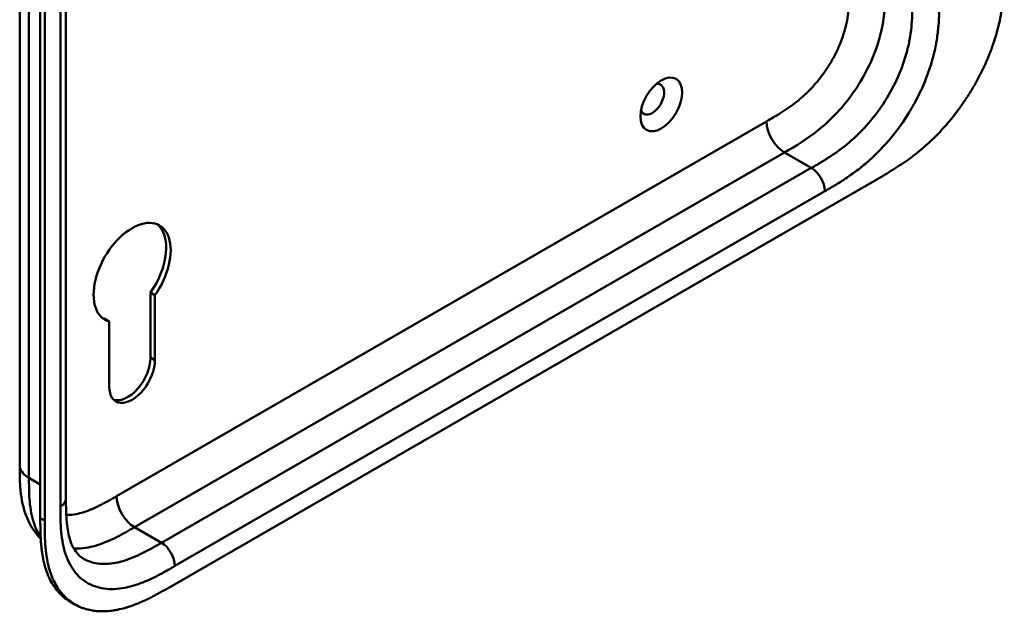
# Model space of a CAD drawing. Header units: millimetres. Extents: x 20 to 833, y 20 to 574.
# Tile 10 of 23: x 383 to 445, y 118 to 155. Entities that reach past the tile are written whole.
import ezdxf

# ---------------------------------------------------------------- set-up
doc = ezdxf.new("R2010")
doc.units = ezdxf.units.MM
doc.header["$LTSCALE"] = 2
doc.layers.add('Sichtbare Kanten(DIN)', color=7, linetype='Continuous', lineweight=50)
doc.layers.add('Sichtbare tangentiale Kanten(DIN)', color=7, linetype='Continuous', lineweight=50)

msp = doc.modelspace()

# ---------------------------------------------------------------- linework, layer by layer
at = {"layer": 'Sichtbare Kanten(DIN)'}
for p, q in [((386.263, 186.57), (386.263, 124.702)), ((384.647, 123.473), (384.647, 185.994)), ((384.922, 185.835), (384.922, 123.314)), ((392.852, 119.145), (437.802, 145.097)), ((391.597, 133.607), (391.597, 137.714)), ((391.879, 137.551), (391.597, 137.714)), ((391.879, 137.551), (391.879, 133.444)), ((388.994, 135.885), (388.712, 136.049)), ((388.994, 131.778), (388.994, 135.885)), ((383.346, 126.825), (383.346, 126.825)), ((386.263, 124.702), (386.263, 124.702)), ((386.83, 118.027), (386.556, 118.185))]:
    msp.add_line(p, q, dxfattribs=at)
msp.add_ellipse((423.813, 149.594), major_axis=(0.93, 1.611), ratio=0.57735, dxfattribs=at)
for centre, major_axis, start_param, end_param in [((423.247, 149.921), (-0.53, -0.918), 5.827281, 9.880682), ((390.437, 138.98), (-1.72, -2.979), 1.420167, 6.433735), ((390.154, 139.143), (1.72, 2.979), 4.561759, 6.200871), ((390.154, 139.143), (-1.72, -2.979), 0.082315, 0.15055), ((390.154, 132.774), (-1.02, -1.767), 0.139096, 2.356194), ((390.437, 132.611), (-1.02, -1.767), 5.497787, 8.63938)]:
    msp.add_ellipse(centre, major_axis=major_axis, ratio=0.57735, start_param=start_param, end_param=end_param, dxfattribs=at)
for points, knots in [([(383.346, 126.825), (383.346, 137.712), (383.346, 148.598), (383.346, 169.221), (383.346, 178.957), (383.346, 188.693)], [0, 0, 0, 0, 10, 10, 18.943141, 18.943141, 18.943141, 18.943141]), ([(437.802, 145.097), (437.968, 145.194), (438.301, 145.39), (438.722, 145.654), (439.146, 145.936), (439.486, 146.178), (439.912, 146.503), (440.251, 146.781), (440.673, 147.153), (441.006, 147.47), (441.417, 147.89), (441.739, 148.245), (442.13, 148.709), (442.434, 149.096), (442.8, 149.598), (443.08, 150.012), (443.412, 150.542), (443.662, 150.975), (443.954, 151.524), (444.17, 151.967), (444.417, 152.524), (444.595, 152.97), (444.792, 153.526), (444.93, 153.966), (445.077, 154.51), (445.175, 154.938), (445.274, 155.464), (445.334, 155.875), (445.389, 156.377), (445.419, 156.769), (445.44, 157.247), (445.45, 157.715), (445.45, 158.079), (445.45, 158.26)], [0.0000069, 0.0000069, 0.0000069, 0.0000069, 0.0407043, 0.0814017, 0.1017504, 0.1424478, 0.1627965, 0.203494, 0.2238427, 0.2645401, 0.2848888, 0.3255862, 0.3459349, 0.3866323, 0.406981, 0.4476784, 0.4680271, 0.5087246, 0.5290733, 0.5697707, 0.5901194, 0.6308168, 0.6511655, 0.6918629, 0.7122116, 0.752909, 0.7732577, 0.8139552, 0.8343039, 0.8750013, 0.89535, 0.9360474, 0.9767448, 0.9767448, 0.9767448, 0.9767448]), ([(384.672, 122.172), (384.568, 122.278), (384.47, 122.389), (384.083, 122.886), (383.857, 123.324), (383.519, 124.307), (383.425, 124.867), (383.347, 125.896), (383.346, 126.37), (383.346, 126.825)], [0.305386, 0.305386, 0.305386, 0.305386, 0.437781, 0.437781, 0.869328, 0.869328, 1.366387, 1.366387, 1.785137, 1.785137, 1.785137, 1.785137]), ([(386.263, 124.702), (386.263, 123.84), (386.289, 123), (386.524, 122.054), (386.627, 121.791), (386.926, 121.256), (387.139, 121.047), (387.379, 120.908)], [0, 0, 0, 0, 0.793105, 0.793105, 1.173513, 1.173513, 1.750739, 1.750739, 1.750739, 1.750739]), ([(386.556, 118.185), (386.495, 118.221), (386.313, 118.334), (386.085, 118.512), (385.821, 118.767), (385.628, 118.997), (385.41, 119.315), (385.255, 119.593), (385.088, 119.968), (384.975, 120.289), (384.86, 120.713), (384.788, 121.069), (384.728, 121.485), (384.699, 121.769), (384.678, 122.056), (384.667, 122.25), (384.657, 122.494), (384.652, 122.689), (384.649, 122.934), (384.647, 123.18), (384.647, 123.375), (384.647, 123.473)], [-0.4787048, -0.4787048, -0.4787048, -0.4787048, -0.4583375, -0.4166713, -0.3958382, -0.354172, -0.3333389, -0.2916727, -0.2708396, -0.2291735, -0.2083404, -0.1666742, -0.1458411, -0.1145915, -0.1041749, -0.0833418, -0.0729253, -0.0520922, -0.0416756, -0.0208425, -0.0000095, -0.0000095, -0.0000095, -0.0000095]), ([(384.922, 123.314), (384.922, 123.217), (384.922, 123.021), (384.923, 122.776), (384.927, 122.531), (384.932, 122.335), (384.941, 122.091), (384.952, 121.898), (384.973, 121.61), (385.002, 121.326), (385.062, 120.911), (385.134, 120.555), (385.249, 120.131), (385.362, 119.809), (385.53, 119.435), (385.684, 119.156), (385.902, 118.839), (386.096, 118.609), (386.36, 118.354), (386.588, 118.175), (386.894, 117.984), (387.154, 117.858), (387.495, 117.734), (387.781, 117.662), (388.153, 117.604), (388.461, 117.585), (388.858, 117.594), (389.183, 117.628), (389.598, 117.701), (389.935, 117.784), (390.319, 117.904), (390.577, 117.997), (390.836, 118.1), (391.008, 118.174), (391.224, 118.271), (391.397, 118.353), (391.613, 118.46), (391.785, 118.549), (392.043, 118.687), (392.386, 118.876), (392.683, 119.047), (392.852, 119.145)], [0.0000095, 0.0000095, 0.0000095, 0.0000095, 0.0208425, 0.0416756, 0.0520922, 0.0729253, 0.0833418, 0.1041749, 0.1145915, 0.1458411, 0.1666742, 0.2083404, 0.2291735, 0.2708396, 0.2916727, 0.3333389, 0.354172, 0.3958382, 0.4166713, 0.4583375, 0.4791706, 0.5208368, 0.5416698, 0.583336, 0.6041691, 0.6458353, 0.6666684, 0.7083346, 0.7291677, 0.7708339, 0.7916669, 0.8229166, 0.8333331, 0.8541662, 0.8645828, 0.8854159, 0.8958324, 0.9166655, 0.927082, 0.9583317, 0.9999979, 0.9999979, 0.9999979, 0.9999979])]:
    msp.add_open_spline(points, degree=3, knots=knots, dxfattribs=at)
at = {"layer": 'Sichtbare tangentiale Kanten(DIN)'}
for p, q in [((385.912, 124.212), (385.912, 186.08)), ((389.458, 124.861), (430.448, 148.526)), ((390.589, 122.901), (431.58, 146.567)), ((433.277, 145.587), (431.58, 146.567)), ((392.286, 121.921), (433.277, 145.587)), ((434.125, 144.117), (393.135, 120.452)), ((391.879, 133.444), (391.597, 133.607)), ((383.932, 126.009), (384.647, 125.595)), ((384.922, 123.314), (384.647, 123.473)), ((392.286, 121.921), (390.589, 122.901))]:
    msp.add_line(p, q, dxfattribs=at)
for points, degree in [([(383.932, 187.877), (383.932, 156.943), (383.932, 126.009)], 2), ([(430.448, 148.526), (430.448, 147.805), (430.955, 146.928), (431.58, 146.567)], 3), ([(433.277, 145.587), (433.746, 145.317), (434.125, 144.659), (434.125, 144.117)], 3), ([(383.932, 126.009), (383.541, 126.234), (383.346, 126.53), (383.346, 126.825)], 3), ([(390.589, 122.901), (389.964, 123.262), (389.458, 124.139), (389.458, 124.861)], 3), ([(386.263, 124.702), (386.263, 124.525), (386.146, 124.348), (385.912, 124.212)], 3), ([(392.286, 121.921), (392.755, 121.651), (393.135, 120.993), (393.135, 120.452)], 3)]:
    msp.add_open_spline(points, degree=degree, dxfattribs=at)
for points, knots in [([(430.448, 148.526), (430.495, 148.553), (430.541, 148.58), (430.587, 148.607), (430.712, 148.679), (430.838, 148.752), (430.963, 148.826), (431.006, 148.852), (431.049, 148.878), (431.092, 148.904), (431.114, 148.917), (431.135, 148.93), (431.157, 148.943), (431.178, 148.956), (431.2, 148.969), (431.222, 148.983), (431.31, 149.037), (431.393, 149.089), (431.48, 149.145), (431.482, 149.146), (431.484, 149.147), (431.486, 149.149), (431.661, 149.261), (431.827, 149.374), (431.995, 149.496), (431.997, 149.498), (432, 149.5), (432.002, 149.502), (432.172, 149.625), (432.34, 149.755), (432.506, 149.894), (432.508, 149.895), (432.509, 149.896), (432.511, 149.898), (432.68, 150.039), (432.849, 150.191), (433.013, 150.35), (433.014, 150.351), (433.015, 150.352), (433.016, 150.353), (433.182, 150.515), (433.346, 150.687), (433.504, 150.868), (433.662, 151.048), (433.816, 151.238), (433.963, 151.436), (434.111, 151.633), (434.251, 151.839), (434.384, 152.05), (434.517, 152.262), (434.642, 152.482), (434.757, 152.704), (434.872, 152.925), (434.977, 153.152), (435.071, 153.378), (435.164, 153.603), (435.247, 153.832), (435.317, 154.057), (435.387, 154.28), (435.446, 154.505), (435.494, 154.725), (435.495, 154.726), (435.495, 154.728), (435.495, 154.729), (435.542, 154.945), (435.579, 155.158), (435.607, 155.368), (435.607, 155.371), (435.607, 155.374), (435.608, 155.377), (435.635, 155.586), (435.654, 155.789), (435.667, 155.998), (435.667, 156), (435.667, 156.003), (435.667, 156.005), (435.673, 156.108), (435.678, 156.207), (435.681, 156.308), (435.685, 156.411), (435.687, 156.513), (435.689, 156.614), (435.692, 156.811), (435.692, 157.005), (435.692, 157.199)], [0, 0, 0, 0, 0.049086, 0.049086, 0.049086, 0.181856, 0.181856, 0.181856, 0.227566, 0.227566, 0.227566, 0.250422, 0.250422, 0.250422, 0.273278, 0.273278, 0.273278, 0.362539, 0.362539, 0.362539, 0.364701, 0.364701, 0.364701, 0.544762, 0.544762, 0.544762, 0.547577, 0.547577, 0.547577, 0.72973, 0.72973, 0.72973, 0.73138, 0.73138, 0.73138, 0.916509, 0.916509, 0.916509, 0.917593, 0.917593, 0.917593, 1.105005, 1.105005, 1.105005, 1.29248, 1.29248, 1.29248, 1.479975, 1.479975, 1.479975, 1.668694, 1.668694, 1.668694, 1.856674, 1.856674, 1.856674, 2.043542, 2.043542, 2.043542, 2.228635, 2.228635, 2.228635, 2.229961, 2.229961, 2.229961, 2.411764, 2.411764, 2.411764, 2.414482, 2.414482, 2.414482, 2.594841, 2.594841, 2.594841, 2.597037, 2.597037, 2.597037, 2.686284, 2.686284, 2.686284, 2.778136, 2.778136, 2.778136, 2.956121, 2.956121, 2.956121, 2.956121]), ([(431.58, 146.567), (432.307, 146.987), (433.03, 147.418), (433.732, 147.983), (434.558, 148.648), (435.351, 149.495), (436.01, 150.461), (436.707, 151.484), (437.243, 152.623), (437.557, 153.717), (437.809, 154.598), (437.915, 155.444), (437.943, 156.248), (437.954, 156.568), (437.955, 156.883), (437.955, 157.199)], [0.000004, 0.000004, 0.000004, 0.000004, 0.743009, 0.743009, 0.743009, 1.617876, 1.617876, 1.617876, 2.543098, 2.543098, 2.543098, 3.288503, 3.288503, 3.288503, 3.584828, 3.584828, 3.584828, 3.584828]), ([(433.277, 145.587), (433.505, 145.719), (433.956, 145.98), (434.617, 146.396), (435.258, 146.857), (436.083, 147.541), (437.054, 148.547), (438.068, 149.963), (438.869, 151.516), (439.31, 152.842), (439.521, 153.888), (439.614, 154.666), (439.651, 155.44), (439.652, 155.958), (439.652, 156.219)], [59.615883, 59.615883, 59.615883, 59.615883, 59.859385, 60.102886, 60.346387, 60.589889, 61.076891, 61.563894, 62.050896, 62.537899, 62.7814, 63.024901, 63.268403, 63.511905, 63.511905, 63.511905, 63.511905]), ([(441.349, 156.219), (441.349, 155.958), (441.348, 155.42), (441.309, 154.569), (441.203, 153.684), (440.958, 152.468), (440.518, 151.146), (440.044, 150.157), (439.846, 149.788)], [59.615882, 59.615882, 59.615882, 59.615882, 59.859385, 60.102886, 60.346388, 60.589889, 61.076892, 61.376104, 61.376104, 61.376104, 61.376104]), ([(439.846, 149.788), (439.722, 149.557), (439.252, 148.737), (438.31, 147.421), (437.184, 146.257), (436.246, 145.48), (435.533, 144.967), (434.819, 144.518), (434.353, 144.249), (434.125, 144.117)], [61.376104, 61.376104, 61.376104, 61.376104, 61.563894, 62.050897, 62.537899, 62.7814, 63.024902, 63.268403, 63.511906, 63.511906, 63.511906, 63.511906]), ([(383.932, 126.009), (383.932, 125.804), (383.932, 125.592), (383.935, 125.382), (383.939, 125.148), (383.947, 124.917), (383.963, 124.692), (383.98, 124.448), (384.006, 124.212), (384.043, 123.984), (384.081, 123.747), (384.132, 123.52), (384.198, 123.3), (384.265, 123.079), (384.347, 122.87), (384.444, 122.676), (384.511, 122.544), (384.584, 122.42), (384.665, 122.304)], [0, 0, 0, 0, 0.200478, 0.200478, 0.200478, 0.423741, 0.423741, 0.423741, 0.666684, 0.666684, 0.666684, 0.9194, 0.9194, 0.9194, 1.173003, 1.173003, 1.173003, 1.345546, 1.345546, 1.345546, 1.345546]), ([(386.283, 123.674), (386.322, 123.673), (386.362, 123.673), (386.402, 123.673), (386.56, 123.675), (386.724, 123.692), (386.89, 123.723), (386.891, 123.723), (386.892, 123.723), (386.893, 123.723), (387.057, 123.753), (387.226, 123.796), (387.395, 123.85), (387.397, 123.851), (387.398, 123.851), (387.4, 123.852), (387.567, 123.905), (387.734, 123.969), (387.904, 124.041), (387.907, 124.043), (387.909, 124.044), (387.912, 124.045), (388.08, 124.117), (388.246, 124.196), (388.42, 124.285), (388.423, 124.286), (388.425, 124.287), (388.427, 124.288), (388.513, 124.332), (388.596, 124.376), (388.682, 124.422), (388.769, 124.469), (388.856, 124.518), (388.943, 124.566), (389.116, 124.663), (389.287, 124.762), (389.458, 124.861)], [1.072978, 1.072978, 1.072978, 1.072978, 1.120371, 1.120371, 1.120371, 1.307779, 1.307779, 1.307779, 1.308864, 1.308864, 1.308864, 1.49399, 1.49399, 1.49399, 1.49564, 1.49564, 1.49564, 1.677791, 1.677791, 1.677791, 1.6806, 1.6806, 1.6806, 1.860664, 1.860664, 1.860664, 1.862826, 1.862826, 1.862826, 1.952085, 1.952085, 1.952085, 2.043868, 2.043868, 2.043868, 2.225375, 2.225375, 2.225375, 2.225375]), ([(393.135, 120.452), (392.907, 120.32), (392.441, 120.051), (391.727, 119.676), (391.014, 119.365), (390.076, 119.059), (388.951, 118.924), (387.765, 119.21), (386.822, 119.95), (386.303, 120.913), (386.057, 121.846), (385.952, 122.609), (385.912, 123.413), (385.912, 123.951), (385.912, 124.212)], [41.227522, 41.227522, 41.227522, 41.227522, 41.471025, 41.714526, 41.958028, 42.201529, 42.688532, 43.175534, 43.662537, 44.149539, 44.39304, 44.636542, 44.880043, 45.123546, 45.123546, 45.123546, 45.123546]), ([(386.751, 121.568), (386.845, 121.561), (386.941, 121.558), (387.238, 121.562), (387.444, 121.583), (387.862, 121.659), (388.071, 121.713), (388.487, 121.846), (388.692, 121.924), (389.095, 122.097), (389.293, 122.191), (389.68, 122.389), (389.869, 122.491), (390.236, 122.697), (390.413, 122.799), (390.589, 122.901)], [2.195396, 2.195396, 2.195396, 2.195396, 2.316224, 2.316224, 2.559518, 2.559518, 2.790736, 2.790736, 3.008715, 3.008715, 3.213319, 3.213319, 3.405062, 3.405062, 3.584828, 3.584828, 3.584828, 3.584828]), ([(387.379, 120.908), (387.429, 120.88), (387.775, 120.696), (388.509, 120.519), (389.48, 120.635), (390.305, 120.903), (390.946, 121.183), (391.607, 121.529), (392.059, 121.79), (392.286, 121.921)], [43.092602, 43.092602, 43.092602, 43.092602, 43.175534, 43.662537, 44.14954, 44.393041, 44.636542, 44.880043, 45.123545, 45.123545, 45.123545, 45.123545])]:
    msp.add_open_spline(points, degree=3, knots=knots, dxfattribs=at)

doc.saveas('drawing.dxf')
